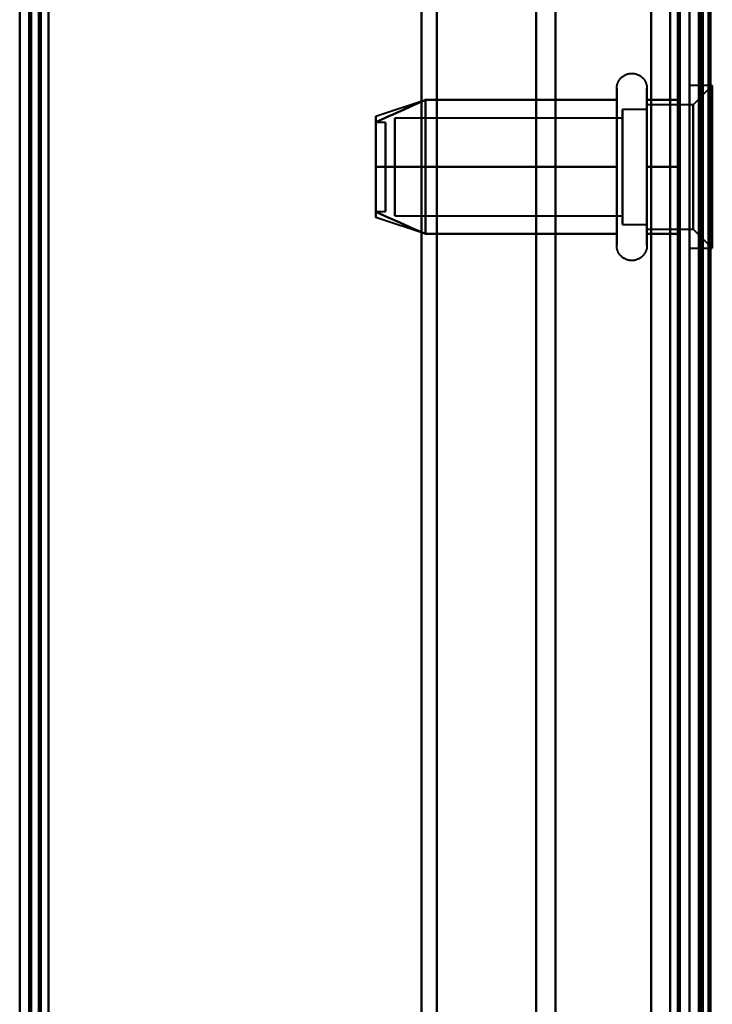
# Model space of a CAD drawing. Header units: millimetres. Extents: x -1087 to 1688, y -120 to 1171.
# Tile 23 of 90: x -690 to -654, y 415 to 466. Entities that reach past the tile are written whole.
import ezdxf

# ---------------------------------------------------------------- set-up
doc = ezdxf.new("R2010")
doc.units = ezdxf.units.MM
doc.layers.add('A-GENM', color=13, linetype='Continuous', lineweight=40)
doc.layers.add('G-IMPT', color=8, linetype='Continuous', lineweight=40)

# ---------------------------------------------------------------- blocks, each defined once
blk = doc.blocks.new('Maintenance r21 - Maintenance r21-769076-Arrière')
at = {"layer": 'A-GENM'}
for p, q in [((-690, 0), (-690, 1098)), ((-690, 1098), (-690, 0))]:
    blk.add_line(p, q, dxfattribs=at)
blk = doc.blocks.new('Souche connecteur circulaire R23 - Souche connecteur circulaire R23-769066-Arrière')
at = {"layer": 'A-GENM'}
blk.add_line((-690, 363), (-690, 540.5), dxfattribs=at)
blk = doc.blocks.new('NEXA 1500 CALQUES_dwg-769064-Arrière')
at = {"layer": 'G-IMPT'}
for p, q in [((-689.5, 1097.272), (-689.5, 129.472)), ((-690, 1062.772), (-690, 128.972)), ((-655, 1062.772), (-655, 128.972)), ((-655, 129.472), (-655, 1062.272)), ((-655, 363.372), (-655, 556.872)), ((-655, 363.372), (-655, 556.872)), ((-655, 556.872), (-655, 169.872)), ((-655, 556.872), (-655, 169.872)), ((-654.3, 363.372), (-654.3, 556.872)), ((-654.3, 556.872), (-654.3, 363.372)), ((-690, 541.872), (-690, 363.372)), ((-690, 363.372), (-690, 541.872)), ((-689.5, 363.372), (-689.5, 541.872)), ((-689.5, 541.872), (-689.5, 363.372)), ((-669, 363.372), (-669, 541.872)), ((-669, 541.872), (-669, 363.372)), ((-655.5, 541.872), (-655.5, 363.372)), ((-655.5, 363.372), (-655.5, 541.872)), ((-655, 541.872), (-655, 363.372)), ((-655, 541.872), (-655, 184.872)), ((-655, 363.372), (-655, 541.872)), ((-668.198, 363.372), (-668.198, 541.281)), ((-668.198, 541.281), (-668.198, 363.372)), ((-663, 363.372), (-663, 540.872)), ((-663, 540.872), (-663, 363.372)), ((-656, 540.872), (-656, 363.372)), ((-656, 363.372), (-656, 540.872)), ((-656, 185.872), (-656, 540.872)), ((-661.99, 363.372), (-661.99, 540.246)), ((-661.99, 363.372), (-661.99, 540.246)), ((-661.99, 540.246), (-661.99, 363.372)), ((-661.99, 540.246), (-661.99, 363.372)), ((-654.3, 363.372), (-654.3, 540.246)), ((-654.3, 540.246), (-654.3, 186.498)), ((-654.3, 540.246), (-654.3, 186.498)), ((-658.796, 454.822), (-658.796, 462.472)), ((-658.796, 454.822), (-658.796, 462.472)), ((-657.215, 462.472), (-657.215, 454.822)), ((-657.215, 462.472), (-657.215, 454.822)), ((-653.8, 462.622), (-655, 462.622)), ((-653.8, 462.622), (-655, 462.622)), ((-655, 454.692), (-655, 462.622)), ((-655, 454.692), (-655, 462.622)), ((-655, 462.622), (-655, 454.692)), ((-655, 462.622), (-655, 454.692)), ((-653.8, 462.622), (-654.8, 461.622)), ((-653.8, 462.622), (-654.8, 461.622)), ((-653.8, 454.692), (-653.8, 462.622)), ((-653.8, 454.692), (-653.8, 462.622)), ((-653.8, 462.622), (-653.8, 454.692)), ((-653.8, 462.622), (-653.8, 454.692)), ((-655, 454.122), (-655, 462.053)), ((-655, 454.122), (-655, 462.053)), ((-655, 462.053), (-655, 454.122)), ((-655, 462.053), (-655, 454.122)), ((-653.8, 454.122), (-653.8, 462.053)), ((-653.8, 454.122), (-653.8, 462.053)), ((-653.8, 462.053), (-653.8, 454.122)), ((-653.8, 462.053), (-653.8, 454.122)), ((-668.811, 461.867), (-671.389, 461.008)), ((-658.796, 456.322), (-658.796, 461.923)), ((-658.796, 456.322), (-658.796, 461.923)), ((-657.215, 461.923), (-657.215, 456.322)), ((-657.215, 461.923), (-657.215, 456.322)), ((-654.8, 461.622), (-657.215, 461.622)), ((-654.8, 461.622), (-657.215, 461.622)), ((-657.215, 456.747), (-657.215, 461.622)), ((-657.215, 456.747), (-657.215, 461.622)), ((-657.215, 461.622), (-657.215, 455.558)), ((-657.215, 461.622), (-657.215, 455.558)), ((-654.8, 455.558), (-654.8, 461.622)), ((-654.8, 455.558), (-654.8, 461.622)), ((-654.8, 461.622), (-654.8, 455.558)), ((-654.8, 461.622), (-654.8, 455.558)), ((-658.5, 460.921), (-670.389, 460.921)), ((-658.5, 460.921), (-670.389, 460.921)), ((-670.389, 456.165), (-670.389, 460.921)), ((-670.389, 456.165), (-670.389, 460.921)), ((-670.389, 460.921), (-670.389, 456.165)), ((-670.389, 460.921), (-670.389, 456.165)), ((-657.215, 461.372), (-658.5, 461.372)), ((-657.215, 461.372), (-658.5, 461.372)), ((-658.5, 455.774), (-658.5, 461.372)), ((-658.5, 455.774), (-658.5, 461.372)), ((-658.5, 461.372), (-658.5, 456.872)), ((-658.5, 461.372), (-658.5, 456.872)), ((-658.5, 455.372), (-658.5, 460.97)), ((-658.5, 455.372), (-658.5, 460.97)), ((-658.5, 456.165), (-658.5, 460.921)), ((-658.5, 456.165), (-658.5, 460.921)), ((-658.5, 460.921), (-658.5, 456.165)), ((-658.5, 460.921), (-658.5, 456.165)), ((-657.215, 456.872), (-657.215, 461.372)), ((-657.215, 456.872), (-657.215, 461.372)), ((-657.215, 461.372), (-657.215, 456.872)), ((-657.215, 461.372), (-657.215, 456.872)), ((-657.215, 461.187), (-657.215, 456.747)), ((-657.215, 461.187), (-657.215, 456.747)), ((-654.8, 455.122), (-654.8, 461.187)), ((-654.8, 455.122), (-654.8, 461.187)), ((-654.8, 461.187), (-654.8, 455.122)), ((-654.8, 461.187), (-654.8, 455.122)), ((-670.889, 460.702), (-671.389, 460.702)), ((-670.889, 460.702), (-671.389, 460.702)), ((-671.389, 460.702), (-671.389, 456.054)), ((-671.389, 460.702), (-671.389, 456.054)), ((-671.389, 456.054), (-671.389, 460.702)), ((-671.389, 456.054), (-671.389, 460.702)), ((-671.389, 460.691), (-671.389, 456.042)), ((-671.389, 460.691), (-671.389, 456.042)), ((-671.389, 456.042), (-671.389, 460.691)), ((-671.389, 456.042), (-671.389, 460.691)), ((-670.889, 460.702), (-670.889, 456.054)), ((-670.889, 460.702), (-670.889, 456.054)), ((-670.889, 456.054), (-670.889, 460.702)), ((-670.889, 456.054), (-670.889, 460.702)), ((-670.889, 460.691), (-670.889, 456.042)), ((-670.889, 460.691), (-670.889, 456.042)), ((-670.889, 456.042), (-670.889, 460.691)), ((-670.889, 456.042), (-670.889, 460.691)), ((-670.389, 455.824), (-670.389, 460.579)), ((-670.389, 455.824), (-670.389, 460.579)), ((-670.389, 460.579), (-670.389, 455.824)), ((-670.389, 460.579), (-670.389, 455.824)), ((-658.5, 455.824), (-658.5, 460.579)), ((-658.5, 455.824), (-658.5, 460.579)), ((-658.5, 460.579), (-658.5, 455.824)), ((-658.5, 460.579), (-658.5, 455.824)), ((-657.215, 455.122), (-657.215, 459.997)), ((-657.215, 455.122), (-657.215, 459.997)), ((-658.5, 459.872), (-658.5, 455.774)), ((-658.5, 459.872), (-658.5, 455.774)), ((-657.215, 455.372), (-657.215, 459.872)), ((-657.215, 455.372), (-657.215, 459.872)), ((-657.215, 459.872), (-657.215, 455.372)), ((-657.215, 459.872), (-657.215, 455.372)), ((-658.5, 456.872), (-658.5, 455.372)), ((-658.5, 456.872), (-658.5, 455.372)), ((-658.796, 454.272), (-658.796, 456.322)), ((-658.796, 454.272), (-658.796, 456.322)), ((-657.215, 456.747), (-657.215, 455.122)), ((-657.215, 456.747), (-657.215, 455.122)), ((-657.215, 456.322), (-657.215, 454.272)), ((-657.215, 456.322), (-657.215, 454.272)), ((-671.389, 456.042), (-670.889, 456.042)), ((-671.389, 456.042), (-670.889, 456.042)), ((-670.389, 455.824), (-658.5, 455.824)), ((-670.389, 455.824), (-658.5, 455.824)), ((-668.811, 454.877), (-671.389, 455.737)), ((-658.5, 455.372), (-657.215, 455.372)), ((-658.5, 455.372), (-657.215, 455.372)), ((-657.215, 455.122), (-654.8, 455.122)), ((-657.215, 455.122), (-654.8, 455.122)), ((-654.8, 455.122), (-653.8, 454.122)), ((-654.8, 455.122), (-653.8, 454.122)), ((-655, 454.122), (-653.8, 454.122)), ((-655, 454.122), (-653.8, 454.122))]:
    blk.add_line(p, q, dxfattribs=at)
at = {"layer": 'G-IMPT', "flags": 128}
for points in [[(-690, 128.972), (-690, 371.172), (-690, 613.372), (-690, 855.572), (-690, 1097.772)], [(-690, 1097.772), (-690, 855.572), (-690, 613.372), (-690, 371.172), (-690, 128.972)], [(-689.5, 128.972), (-689.5, 371.172), (-689.5, 613.372), (-689.5, 855.572), (-689.5, 1097.772)], [(-689.4, 1097.772), (-689.4, 855.572), (-689.4, 613.372), (-689.4, 371.172), (-689.4, 128.972)], [(-689.4, 128.972), (-689.4, 371.172), (-689.4, 613.372), (-689.4, 855.572), (-689.4, 1097.772)], [(-689.4, 1097.772), (-689.4, 855.572), (-689.4, 613.372), (-689.4, 371.172), (-689.4, 128.972)], [(-689.5, 1097.272), (-689.5, 855.322), (-689.5, 613.372), (-689.5, 371.422), (-689.5, 129.472)], [(-689.5, 129.472), (-689.5, 371.422), (-689.5, 613.372), (-689.5, 855.322), (-689.5, 1097.272)], [(-689.5, 1097.272), (-689.5, 855.322), (-689.5, 613.372), (-689.5, 371.422), (-689.5, 129.472)], [(-689.5, 129.472), (-689.5, 371.422), (-689.5, 613.372), (-689.5, 855.322), (-689.5, 1097.272)], [(-689.5, 1097.272), (-689.5, 855.322), (-689.5, 613.372), (-689.5, 371.422), (-689.5, 129.472)], [(-689.5, 129.472), (-689.5, 371.422), (-689.5, 613.372), (-689.5, 855.322), (-689.5, 1097.272)], [(-689, 1097.272), (-689, 855.322), (-689, 613.372), (-689, 371.422), (-689, 129.472)], [(-689, 129.472), (-689, 371.422), (-689, 613.372), (-689, 855.322), (-689, 1097.272)], [(-689, 1097.272), (-689, 855.322), (-689, 613.372), (-689, 371.422), (-689, 129.472)], [(-688.9, 129.472), (-688.9, 371.422), (-688.9, 613.372), (-688.9, 855.322), (-688.9, 1097.272)], [(-688.9, 1097.272), (-688.9, 855.322), (-688.9, 613.372), (-688.9, 371.422), (-688.9, 129.472)], [(-688.9, 129.472), (-688.9, 371.422), (-688.9, 613.372), (-688.9, 855.322), (-688.9, 1097.272)], [(-690, 1062.772), (-690, 829.322), (-690, 595.872), (-690, 362.422), (-690, 128.972)], [(-690, 128.972), (-690, 362.422), (-690, 595.872), (-690, 829.322), (-690, 1062.772)], [(-689.5, 1062.772), (-689.5, 829.322), (-689.5, 595.872), (-689.5, 362.422), (-689.5, 128.972)], [(-689.4, 1062.772), (-689.4, 829.322), (-689.4, 595.872), (-689.4, 362.422), (-689.4, 128.972)], [(-689.4, 128.972), (-689.4, 362.422), (-689.4, 595.872), (-689.4, 829.322), (-689.4, 1062.772)], [(-689.4, 128.972), (-689.4, 362.422), (-689.4, 595.872), (-689.4, 829.322), (-689.4, 1062.772)], [(-657, 128.972), (-657, 362.422), (-657, 595.872), (-657, 829.322), (-657, 1062.772)], [(-657, 1062.772), (-657, 829.322), (-657, 595.872), (-657, 362.422), (-657, 128.972)], [(-657, 128.972), (-657, 362.422), (-657, 595.872), (-657, 829.322), (-657, 1062.772)], [(-657, 1062.772), (-657, 829.322), (-657, 595.872), (-657, 362.422), (-657, 128.972)], [(-655, 128.972), (-655, 362.422), (-655, 595.872), (-655, 829.322), (-655, 1062.772)], [(-655, 1062.772), (-655, 829.322), (-655, 595.872), (-655, 362.422), (-655, 128.972)], [(-654.5, 1062.772), (-654.5, 829.322), (-654.5, 595.872), (-654.5, 362.422), (-654.5, 128.972)], [(-654.4, 128.972), (-654.4, 362.422), (-654.4, 595.872), (-654.4, 829.322), (-654.4, 1062.772)], [(-654.4, 128.972), (-654.4, 362.422), (-654.4, 595.872), (-654.4, 829.322), (-654.4, 1062.772)], [(-654.4, 1062.772), (-654.4, 829.322), (-654.4, 595.872), (-654.4, 362.422), (-654.4, 128.972)], [(-688.5, 129.472), (-688.5, 362.672), (-688.5, 595.872), (-688.5, 829.072), (-688.5, 1062.272)], [(-688.5, 1062.272), (-688.5, 829.072), (-688.5, 595.872), (-688.5, 362.672), (-688.5, 129.472)], [(-688.5, 129.472), (-688.5, 362.672), (-688.5, 595.872), (-688.5, 829.072), (-688.5, 1062.272)], [(-688.5, 1062.272), (-688.5, 829.072), (-688.5, 595.872), (-688.5, 362.672), (-688.5, 129.472)], [(-657, 1062.272), (-657, 829.072), (-657, 595.872), (-657, 362.672), (-657, 129.472)], [(-657, 129.472), (-657, 362.672), (-657, 595.872), (-657, 829.072), (-657, 1062.272)], [(-657, 129.472), (-657, 362.672), (-657, 595.872), (-657, 829.072), (-657, 1062.272)], [(-657, 1062.272), (-657, 829.072), (-657, 595.872), (-657, 362.672), (-657, 129.472)], [(-655.6, 1062.272), (-655.6, 829.072), (-655.6, 595.872), (-655.6, 362.672), (-655.6, 129.472)], [(-655.6, 129.472), (-655.6, 362.672), (-655.6, 595.872), (-655.6, 829.072), (-655.6, 1062.272)], [(-655.6, 129.472), (-655.6, 362.672), (-655.6, 595.872), (-655.6, 829.072), (-655.6, 1062.272)], [(-655.6, 1062.272), (-655.6, 829.072), (-655.6, 595.872), (-655.6, 362.672), (-655.6, 129.472)], [(-655.6, 1062.272), (-655.6, 829.072), (-655.6, 595.872), (-655.6, 362.672), (-655.6, 129.472)], [(-655.6, 129.472), (-655.6, 362.672), (-655.6, 595.872), (-655.6, 829.072), (-655.6, 1062.272)], [(-655.5, 129.472), (-655.5, 362.672), (-655.5, 595.872), (-655.5, 829.072), (-655.5, 1062.272)], [(-655.5, 1062.272), (-655.5, 829.072), (-655.5, 595.872), (-655.5, 362.672), (-655.5, 129.472)], [(-655, 129.472), (-655, 362.672), (-655, 595.872), (-655, 829.072), (-655, 1062.272)], [(-655, 1062.272), (-655, 829.072), (-655, 595.872), (-655, 362.672), (-655, 129.472)], [(-655, 1062.272), (-655, 837.047), (-655, 611.822), (-655, 386.597), (-655, 161.372)], [(-655, 129.472), (-655, 362.672), (-655, 595.872), (-655, 829.072), (-655, 1062.272)], [(-655, 161.372), (-655, 386.597), (-655, 611.822), (-655, 837.047), (-655, 1062.272)], [(-655, 1062.272), (-655, 829.072), (-655, 595.872), (-655, 362.672), (-655, 129.472)], [(-654.5, 1062.272), (-654.5, 829.072), (-654.5, 595.872), (-654.5, 362.672), (-654.5, 129.472)], [(-654.5, 129.472), (-654.5, 362.672), (-654.5, 595.872), (-654.5, 829.072), (-654.5, 1062.272)], [(-654.5, 1062.272), (-654.5, 829.072), (-654.5, 595.872), (-654.5, 362.672), (-654.5, 129.472)], [(-654.5, 129.472), (-654.5, 362.672), (-654.5, 595.872), (-654.5, 829.072), (-654.5, 1062.272)], [(-654.5, 1062.272), (-654.5, 829.072), (-654.5, 595.872), (-654.5, 362.672), (-654.5, 129.472)], [(-654.5, 129.472), (-654.5, 362.672), (-654.5, 595.872), (-654.5, 829.072), (-654.5, 1062.272)], [(-654, 1062.372), (-654, 829.122), (-654, 595.872), (-654, 362.622), (-654, 129.372)], [(-654, 129.372), (-654, 362.622), (-654, 595.872), (-654, 829.122), (-654, 1062.372)], [(-654, 129.472), (-654, 362.672), (-654, 595.872), (-654, 829.072), (-654, 1062.272)], [(-654, 1062.272), (-654, 829.072), (-654, 595.872), (-654, 362.672), (-654, 129.472)], [(-653.9, 161.372), (-653.9, 386.597), (-653.9, 611.822), (-653.9, 837.047), (-653.9, 1062.272)], [(-653.9, 1062.272), (-653.9, 837.047), (-653.9, 611.822), (-653.9, 386.597), (-653.9, 161.372)], [(-690, 903.072), (-690, 758.222), (-690, 613.372), (-690, 468.522), (-690, 323.672)], [(-690, 323.672), (-690, 468.522), (-690, 613.372), (-690, 758.222), (-690, 903.072)], [(-690, 323.672), (-690, 468.522), (-690, 613.372), (-690, 758.222), (-690, 903.072)], [(-690, 903.072), (-690, 758.222), (-690, 613.372), (-690, 468.522), (-690, 323.672)], [(-689.5, 323.672), (-689.5, 468.522), (-689.5, 613.372), (-689.5, 758.222), (-689.5, 903.072)], [(-689.4, 903.072), (-689.4, 758.222), (-689.4, 613.372), (-689.4, 468.522), (-689.4, 323.672)], [(-689.4, 903.072), (-689.4, 758.222), (-689.4, 613.372), (-689.4, 468.522), (-689.4, 323.672)], [(-689.4, 323.672), (-689.4, 468.522), (-689.4, 613.372), (-689.4, 758.222), (-689.4, 903.072)], [(-688.5, 323.672), (-688.5, 468.522), (-688.5, 613.372), (-688.5, 758.222), (-688.5, 903.072)], [(-688.5, 903.072), (-688.5, 758.222), (-688.5, 613.372), (-688.5, 468.522), (-688.5, 323.672)], [(-688.5, 323.672), (-688.5, 468.522), (-688.5, 613.372), (-688.5, 758.222), (-688.5, 903.072)], [(-688.5, 903.072), (-688.5, 758.222), (-688.5, 613.372), (-688.5, 468.522), (-688.5, 323.672)], [(-658.796, 462.472), (-658.795, 462.504), (-658.793, 462.535), (-658.79, 462.567), (-658.786, 462.598), (-658.78, 462.629), (-658.773, 462.66), (-658.765, 462.691), (-658.756, 462.721), (-658.745, 462.751), (-658.733, 462.78), (-658.72, 462.809), (-658.706, 462.837), (-658.691, 462.865), (-658.675, 462.892), (-658.658, 462.919), (-658.639, 462.944), (-658.62, 462.969), (-658.6, 462.993), (-658.578, 463.017), (-658.556, 463.039), (-658.533, 463.061), (-658.509, 463.082), (-658.484, 463.101), (-658.459, 463.12), (-658.432, 463.137), (-658.405, 463.154), (-658.378, 463.169), (-658.35, 463.184), (-658.321, 463.197), (-658.292, 463.209), (-658.262, 463.22), (-658.232, 463.23), (-658.201, 463.238), (-658.171, 463.245), (-658.14, 463.251), (-658.108, 463.256), (-658.077, 463.259), (-658.045, 463.262), (-658.014, 463.263), (-657.982, 463.262), (-657.951, 463.261), (-657.919, 463.258), (-657.888, 463.254), (-657.857, 463.249), (-657.826, 463.242), (-657.795, 463.234), (-657.765, 463.225), (-657.735, 463.215), (-657.705, 463.204), (-657.676, 463.191), (-657.648, 463.177), (-657.62, 463.162), (-657.593, 463.146), (-657.566, 463.129), (-657.54, 463.111), (-657.515, 463.092), (-657.491, 463.072), (-657.467, 463.051), (-657.444, 463.029), (-657.422, 463.006), (-657.402, 462.982), (-657.382, 462.958), (-657.363, 462.933), (-657.345, 462.907), (-657.328, 462.88), (-657.312, 462.852), (-657.298, 462.824), (-657.284, 462.796), (-657.272, 462.767), (-657.261, 462.737), (-657.251, 462.707), (-657.242, 462.677), (-657.234, 462.646), (-657.228, 462.615), (-657.223, 462.584), (-657.219, 462.552), (-657.216, 462.521), (-657.215, 462.489), (-657.215, 462.472)], [(-658.796, 462.472), (-658.795, 462.504), (-658.793, 462.535), (-658.79, 462.567), (-658.786, 462.598), (-658.78, 462.629), (-658.773, 462.66), (-658.765, 462.691), (-658.756, 462.721), (-658.745, 462.751), (-658.733, 462.78), (-658.72, 462.809), (-658.706, 462.837), (-658.691, 462.865), (-658.675, 462.892), (-658.658, 462.919), (-658.639, 462.944), (-658.62, 462.969), (-658.6, 462.993), (-658.578, 463.017), (-658.556, 463.039), (-658.533, 463.061), (-658.509, 463.082), (-658.484, 463.101), (-658.459, 463.12), (-658.432, 463.137), (-658.405, 463.154), (-658.378, 463.169), (-658.35, 463.184), (-658.321, 463.197), (-658.292, 463.209), (-658.262, 463.22), (-658.232, 463.23), (-658.201, 463.238), (-658.171, 463.245), (-658.14, 463.251), (-658.108, 463.256), (-658.077, 463.259), (-658.045, 463.262), (-658.014, 463.263), (-657.982, 463.262), (-657.951, 463.261), (-657.919, 463.258), (-657.888, 463.254), (-657.857, 463.249), (-657.826, 463.242), (-657.795, 463.234), (-657.765, 463.225), (-657.735, 463.215), (-657.705, 463.204), (-657.676, 463.191), (-657.648, 463.177), (-657.62, 463.162), (-657.593, 463.146), (-657.566, 463.129), (-657.54, 463.111), (-657.515, 463.092), (-657.491, 463.072), (-657.467, 463.051), (-657.444, 463.029), (-657.422, 463.006), (-657.402, 462.982), (-657.382, 462.958), (-657.363, 462.933), (-657.345, 462.907), (-657.328, 462.88), (-657.312, 462.852), (-657.298, 462.824), (-657.284, 462.796), (-657.272, 462.767), (-657.261, 462.737), (-657.251, 462.707), (-657.242, 462.677), (-657.234, 462.646), (-657.228, 462.615), (-657.223, 462.584), (-657.219, 462.552), (-657.216, 462.521), (-657.215, 462.489), (-657.215, 462.472)], [(-658.796, 462.472), (-658.796, 462.469), (-658.796, 462.459), (-658.796, 462.443), (-658.796, 462.42), (-658.796, 462.391), (-658.796, 462.355), (-658.796, 462.313), (-658.796, 462.264), (-658.796, 462.209), (-658.796, 462.149), (-658.796, 462.082), (-658.796, 462.009), (-658.796, 461.93), (-658.796, 461.923)], [(-658.796, 454.822), (-658.796, 454.906), (-658.796, 454.997), (-658.796, 455.093), (-658.796, 455.194), (-658.796, 455.3), (-658.796, 455.411), (-658.796, 455.526), (-658.796, 455.647), (-658.796, 455.771), (-658.796, 455.9), (-658.796, 456.033), (-658.796, 456.169), (-658.796, 456.31), (-658.796, 456.453), (-658.796, 456.599), (-658.796, 456.749), (-658.796, 456.9), (-658.796, 457.055), (-658.796, 457.211), (-658.796, 457.369), (-658.796, 457.529), (-658.796, 457.69), (-658.796, 457.852), (-658.796, 458.015), (-658.796, 458.179), (-658.796, 458.343), (-658.796, 458.507), (-658.796, 458.671), (-658.796, 458.834), (-658.796, 458.996), (-658.796, 459.158), (-658.796, 459.318), (-658.796, 459.477), (-658.796, 459.634), (-658.796, 459.789), (-658.796, 459.942), (-658.796, 460.092), (-658.796, 460.239), (-658.796, 460.384), (-658.796, 460.525), (-658.796, 460.663), (-658.796, 460.797), (-658.796, 460.927), (-658.796, 461.054), (-658.796, 461.175), (-658.796, 461.293), (-658.796, 461.406), (-658.796, 461.513), (-658.796, 461.616), (-658.796, 461.714), (-658.796, 461.806), (-658.796, 461.893), (-658.796, 461.974), (-658.796, 462.05), (-658.796, 462.119), (-658.796, 462.183), (-658.796, 462.24), (-658.796, 462.292), (-658.796, 462.337), (-658.796, 462.375), (-658.796, 462.408), (-658.796, 462.433), (-658.796, 462.453), (-658.796, 462.465), (-658.796, 462.472), (-658.796, 462.472)], [(-658.796, 462.472), (-658.796, 462.469), (-658.796, 462.459), (-658.796, 462.443), (-658.796, 462.42), (-658.796, 462.391), (-658.796, 462.355), (-658.796, 462.313), (-658.796, 462.264), (-658.796, 462.209), (-658.796, 462.149), (-658.796, 462.082), (-658.796, 462.009), (-658.796, 461.93), (-658.796, 461.923)], [(-658.796, 454.822), (-658.796, 454.906), (-658.796, 454.997), (-658.796, 455.093), (-658.796, 455.194), (-658.796, 455.3), (-658.796, 455.411), (-658.796, 455.526), (-658.796, 455.647), (-658.796, 455.771), (-658.796, 455.9), (-658.796, 456.033), (-658.796, 456.169), (-658.796, 456.31), (-658.796, 456.453), (-658.796, 456.599), (-658.796, 456.749), (-658.796, 456.9), (-658.796, 457.055), (-658.796, 457.211), (-658.796, 457.369), (-658.796, 457.529), (-658.796, 457.69), (-658.796, 457.852), (-658.796, 458.015), (-658.796, 458.179), (-658.796, 458.343), (-658.796, 458.507), (-658.796, 458.671), (-658.796, 458.834), (-658.796, 458.996), (-658.796, 459.158), (-658.796, 459.318), (-658.796, 459.477), (-658.796, 459.634), (-658.796, 459.789), (-658.796, 459.942), (-658.796, 460.092), (-658.796, 460.239), (-658.796, 460.384), (-658.796, 460.525), (-658.796, 460.663), (-658.796, 460.797), (-658.796, 460.927), (-658.796, 461.054), (-658.796, 461.175), (-658.796, 461.293), (-658.796, 461.406), (-658.796, 461.513), (-658.796, 461.616), (-658.796, 461.714), (-658.796, 461.806), (-658.796, 461.893), (-658.796, 461.974), (-658.796, 462.05), (-658.796, 462.119), (-658.796, 462.183), (-658.796, 462.24), (-658.796, 462.292), (-658.796, 462.337), (-658.796, 462.375), (-658.796, 462.408), (-658.796, 462.433), (-658.796, 462.453), (-658.796, 462.465), (-658.796, 462.472), (-658.796, 462.472)], [(-657.215, 462.472), (-657.215, 462.469), (-657.215, 462.459), (-657.215, 462.443), (-657.215, 462.42), (-657.215, 462.391), (-657.215, 462.355), (-657.215, 462.313), (-657.215, 462.264), (-657.215, 462.209), (-657.215, 462.149), (-657.215, 462.082), (-657.215, 462.009), (-657.215, 461.93), (-657.215, 461.846), (-657.215, 461.756), (-657.215, 461.661), (-657.215, 461.56), (-657.215, 461.455), (-657.215, 461.344), (-657.215, 461.229), (-657.215, 461.109), (-657.215, 460.985), (-657.215, 460.856), (-657.215, 460.724), (-657.215, 460.588), (-657.215, 460.448), (-657.215, 460.305), (-657.215, 460.159), (-657.215, 460.01), (-657.215, 459.858), (-657.215, 459.704), (-657.215, 459.548), (-657.215, 459.39), (-657.215, 459.23), (-657.215, 459.069), (-657.215, 458.907), (-657.215, 458.744), (-657.215, 458.58), (-657.215, 458.417), (-657.215, 458.253), (-657.215, 458.089), (-657.215, 457.925), (-657.215, 457.763), (-657.215, 457.601), (-657.215, 457.441), (-657.215, 457.282), (-657.215, 457.125), (-657.215, 456.969), (-657.215, 456.817), (-657.215, 456.666), (-657.215, 456.518), (-657.215, 456.374), (-657.215, 456.232), (-657.215, 456.094), (-657.215, 455.959), (-657.215, 455.829), (-657.215, 455.702), (-657.215, 455.58), (-657.215, 455.462), (-657.215, 455.349), (-657.215, 455.241), (-657.215, 455.137), (-657.215, 455.039), (-657.215, 454.946), (-657.215, 454.859), (-657.215, 454.822)], [(-657.215, 461.923), (-657.215, 462.002), (-657.215, 462.075), (-657.215, 462.143), (-657.215, 462.204), (-657.215, 462.26), (-657.215, 462.309), (-657.215, 462.351), (-657.215, 462.388), (-657.215, 462.418), (-657.215, 462.441), (-657.215, 462.458), (-657.215, 462.468), (-657.215, 462.472)], [(-657.215, 462.472), (-657.215, 462.469), (-657.215, 462.459), (-657.215, 462.443), (-657.215, 462.42), (-657.215, 462.391), (-657.215, 462.355), (-657.215, 462.313), (-657.215, 462.264), (-657.215, 462.209), (-657.215, 462.149), (-657.215, 462.082), (-657.215, 462.009), (-657.215, 461.93), (-657.215, 461.846), (-657.215, 461.756), (-657.215, 461.661), (-657.215, 461.56), (-657.215, 461.455), (-657.215, 461.344), (-657.215, 461.229), (-657.215, 461.109), (-657.215, 460.985), (-657.215, 460.856), (-657.215, 460.724), (-657.215, 460.588), (-657.215, 460.448), (-657.215, 460.305), (-657.215, 460.159), (-657.215, 460.01), (-657.215, 459.858), (-657.215, 459.704), (-657.215, 459.548), (-657.215, 459.39), (-657.215, 459.23), (-657.215, 459.069), (-657.215, 458.907), (-657.215, 458.744), (-657.215, 458.58), (-657.215, 458.417), (-657.215, 458.253), (-657.215, 458.089), (-657.215, 457.925), (-657.215, 457.763), (-657.215, 457.601), (-657.215, 457.441), (-657.215, 457.282), (-657.215, 457.125), (-657.215, 456.969), (-657.215, 456.817), (-657.215, 456.666), (-657.215, 456.518), (-657.215, 456.374), (-657.215, 456.232), (-657.215, 456.094), (-657.215, 455.959), (-657.215, 455.829), (-657.215, 455.702), (-657.215, 455.58), (-657.215, 455.462), (-657.215, 455.349), (-657.215, 455.241), (-657.215, 455.137), (-657.215, 455.039), (-657.215, 454.946), (-657.215, 454.859), (-657.215, 454.822)], [(-657.215, 461.923), (-657.215, 462.002), (-657.215, 462.075), (-657.215, 462.143), (-657.215, 462.204), (-657.215, 462.26), (-657.215, 462.309), (-657.215, 462.351), (-657.215, 462.388), (-657.215, 462.418), (-657.215, 462.441), (-657.215, 462.458), (-657.215, 462.468), (-657.215, 462.472)], [(-668.796, 461.872), (-669.444, 461.584), (-670.092, 461.295), (-670.741, 461.007), (-671.389, 460.718)], [(-671.389, 460.718), (-670.741, 461.007), (-670.092, 461.295), (-669.444, 461.584), (-668.796, 461.872)], [(-668.796, 461.872), (-669.444, 461.584), (-670.092, 461.295), (-670.741, 461.007), (-671.389, 460.718)], [(-671.389, 460.718), (-670.741, 461.007), (-670.092, 461.295), (-669.444, 461.584), (-668.796, 461.872)], [(-668.796, 461.872), (-669.444, 461.584), (-670.092, 461.295), (-670.741, 461.007), (-671.389, 460.718)], [(-671.389, 460.718), (-670.741, 461.007), (-670.092, 461.295), (-669.444, 461.584), (-668.796, 461.872)], [(-668.796, 461.872), (-669.444, 461.584), (-670.092, 461.295), (-670.741, 461.007), (-671.389, 460.718)], [(-671.389, 460.718), (-670.741, 461.007), (-670.092, 461.295), (-669.444, 461.584), (-668.796, 461.872)], [(-668.796, 458.372), (-668.796, 459.247), (-668.796, 460.122), (-668.796, 460.997), (-668.796, 461.872)], [(-668.796, 461.872), (-668.796, 460.997), (-668.796, 460.122), (-668.796, 459.247), (-668.796, 458.372)], [(-668.796, 458.372), (-668.796, 459.247), (-668.796, 460.122), (-668.796, 460.997), (-668.796, 461.872)], [(-668.796, 461.872), (-668.796, 460.997), (-668.796, 460.122), (-668.796, 459.247), (-668.796, 458.372)], [(-668.796, 461.872), (-668.796, 460.997), (-668.796, 460.122), (-668.796, 459.247), (-668.796, 458.372)], [(-658.796, 461.872), (-661.296, 461.872), (-663.796, 461.872), (-666.296, 461.872), (-668.796, 461.872)], [(-668.796, 461.872), (-666.296, 461.872), (-663.796, 461.872), (-661.296, 461.872), (-658.796, 461.872)], [(-658.796, 461.872), (-661.296, 461.872), (-663.796, 461.872), (-666.296, 461.872), (-668.796, 461.872)], [(-668.796, 458.372), (-668.796, 459.247), (-668.796, 460.122), (-668.796, 460.997), (-668.796, 461.872)], [(-668.796, 461.872), (-666.296, 461.872), (-663.796, 461.872), (-661.296, 461.872), (-658.796, 461.872)], [(-668.796, 461.872), (-668.796, 460.997), (-668.796, 460.122), (-668.796, 459.247), (-668.796, 458.372)], [(-658.796, 461.872), (-661.296, 461.872), (-663.796, 461.872), (-666.296, 461.872), (-668.796, 461.872)], [(-668.796, 461.872), (-666.296, 461.872), (-663.796, 461.872), (-661.296, 461.872), (-658.796, 461.872)], [(-658.796, 461.872), (-661.296, 461.872), (-663.796, 461.872), (-666.296, 461.872), (-668.796, 461.872)], [(-668.796, 458.372), (-668.796, 459.247), (-668.796, 460.122), (-668.796, 460.997), (-668.796, 461.872)], [(-668.796, 461.872), (-666.296, 461.872), (-663.796, 461.872), (-661.296, 461.872), (-658.796, 461.872)], [(-658.796, 461.923), (-658.796, 461.838), (-658.796, 461.748), (-658.796, 461.652), (-658.796, 461.551), (-658.796, 461.445), (-658.796, 461.334), (-658.796, 461.218), (-658.796, 461.098), (-658.796, 460.973), (-658.796, 460.844), (-658.796, 460.712), (-658.796, 460.575), (-658.796, 460.435), (-658.796, 460.292), (-658.796, 460.145), (-658.796, 459.996), (-658.796, 459.844), (-658.796, 459.69), (-658.796, 459.534), (-658.796, 459.376), (-658.796, 459.216), (-658.796, 459.055), (-658.796, 458.892), (-658.796, 458.729), (-658.796, 458.566), (-658.796, 458.402), (-658.796, 458.238), (-658.796, 458.074), (-658.796, 457.911), (-658.796, 457.748), (-658.796, 457.587), (-658.796, 457.426), (-658.796, 457.268), (-658.796, 457.111), (-658.796, 456.956), (-658.796, 456.803), (-658.796, 456.653), (-658.796, 456.505), (-658.796, 456.361), (-658.796, 456.219), (-658.796, 456.082), (-658.796, 455.948), (-658.796, 455.817), (-658.796, 455.691), (-658.796, 455.569), (-658.796, 455.452), (-658.796, 455.339), (-658.796, 455.231), (-658.796, 455.128), (-658.796, 455.031), (-658.796, 454.938), (-658.796, 454.851), (-658.796, 454.77), (-658.796, 454.695), (-658.796, 454.625), (-658.796, 454.562), (-658.796, 454.504), (-658.796, 454.453), (-658.796, 454.408), (-658.796, 454.369), (-658.796, 454.337), (-658.796, 454.311), (-658.796, 454.292), (-658.796, 454.279), (-658.796, 454.273), (-658.796, 454.272)], [(-658.796, 461.923), (-658.796, 461.838), (-658.796, 461.748), (-658.796, 461.652), (-658.796, 461.551), (-658.796, 461.445), (-658.796, 461.334), (-658.796, 461.218), (-658.796, 461.098), (-658.796, 460.973), (-658.796, 460.844), (-658.796, 460.712), (-658.796, 460.575), (-658.796, 460.435), (-658.796, 460.292), (-658.796, 460.145), (-658.796, 459.996), (-658.796, 459.844), (-658.796, 459.69), (-658.796, 459.534), (-658.796, 459.376), (-658.796, 459.216), (-658.796, 459.055), (-658.796, 458.892), (-658.796, 458.729), (-658.796, 458.566), (-658.796, 458.402), (-658.796, 458.238), (-658.796, 458.074), (-658.796, 457.911), (-658.796, 457.748), (-658.796, 457.587), (-658.796, 457.426), (-658.796, 457.268), (-658.796, 457.111), (-658.796, 456.956), (-658.796, 456.803), (-658.796, 456.653), (-658.796, 456.505), (-658.796, 456.361), (-658.796, 456.219), (-658.796, 456.082), (-658.796, 455.948), (-658.796, 455.817), (-658.796, 455.691), (-658.796, 455.569), (-658.796, 455.452), (-658.796, 455.339), (-658.796, 455.231), (-658.796, 455.128), (-658.796, 455.031), (-658.796, 454.938), (-658.796, 454.851), (-658.796, 454.77), (-658.796, 454.695), (-658.796, 454.625), (-658.796, 454.562), (-658.796, 454.504), (-658.796, 454.453), (-658.796, 454.408), (-658.796, 454.369), (-658.796, 454.337), (-658.796, 454.311), (-658.796, 454.292), (-658.796, 454.279), (-658.796, 454.273), (-658.796, 454.272)], [(-658.796, 458.372), (-658.796, 459.247), (-658.796, 460.122), (-658.796, 460.997), (-658.796, 461.872)], [(-658.796, 461.872), (-658.796, 460.997), (-658.796, 460.122), (-658.796, 459.247), (-658.796, 458.372)], [(-658.796, 458.372), (-658.796, 459.247), (-658.796, 460.122), (-658.796, 460.997), (-658.796, 461.872)], [(-658.796, 461.872), (-658.796, 460.997), (-658.796, 460.122), (-658.796, 459.247), (-658.796, 458.372)], [(-657.215, 454.272), (-657.215, 454.276), (-657.215, 454.285), (-657.215, 454.302), (-657.215, 454.325), (-657.215, 454.354), (-657.215, 454.39), (-657.215, 454.432), (-657.215, 454.48), (-657.215, 454.535), (-657.215, 454.596), (-657.215, 454.663), (-657.215, 454.736), (-657.215, 454.814), (-657.215, 454.899), (-657.215, 454.988), (-657.215, 455.084), (-657.215, 455.184), (-657.215, 455.29), (-657.215, 455.4), (-657.215, 455.516), (-657.215, 455.636), (-657.215, 455.76), (-657.215, 455.888), (-657.215, 456.021), (-657.215, 456.157), (-657.215, 456.297), (-657.215, 456.44), (-657.215, 456.586), (-657.215, 456.735), (-657.215, 456.887), (-657.215, 457.041), (-657.215, 457.197), (-657.215, 457.355), (-657.215, 457.514), (-657.215, 457.675), (-657.215, 457.838), (-657.215, 458.001), (-657.215, 458.164), (-657.215, 458.328), (-657.215, 458.492), (-657.215, 458.656), (-657.215, 458.819), (-657.215, 458.982), (-657.215, 459.143), (-657.215, 459.304), (-657.215, 459.463), (-657.215, 459.62), (-657.215, 459.775), (-657.215, 459.928), (-657.215, 460.079), (-657.215, 460.226), (-657.215, 460.371), (-657.215, 460.513), (-657.215, 460.651), (-657.215, 460.785), (-657.215, 460.916), (-657.215, 461.042), (-657.215, 461.165), (-657.215, 461.282), (-657.215, 461.396), (-657.215, 461.504), (-657.215, 461.607), (-657.215, 461.705), (-657.215, 461.798), (-657.215, 461.886), (-657.215, 461.923)], [(-657.215, 454.272), (-657.215, 454.276), (-657.215, 454.285), (-657.215, 454.302), (-657.215, 454.325), (-657.215, 454.354), (-657.215, 454.39), (-657.215, 454.432), (-657.215, 454.48), (-657.215, 454.535), (-657.215, 454.596), (-657.215, 454.663), (-657.215, 454.736), (-657.215, 454.814), (-657.215, 454.899), (-657.215, 454.988), (-657.215, 455.084), (-657.215, 455.184), (-657.215, 455.29), (-657.215, 455.4), (-657.215, 455.516), (-657.215, 455.636), (-657.215, 455.76), (-657.215, 455.888), (-657.215, 456.021), (-657.215, 456.157), (-657.215, 456.297), (-657.215, 456.44), (-657.215, 456.586), (-657.215, 456.735), (-657.215, 456.887), (-657.215, 457.041), (-657.215, 457.197), (-657.215, 457.355), (-657.215, 457.514), (-657.215, 457.675), (-657.215, 457.838), (-657.215, 458.001), (-657.215, 458.164), (-657.215, 458.328), (-657.215, 458.492), (-657.215, 458.656), (-657.215, 458.819), (-657.215, 458.982), (-657.215, 459.143), (-657.215, 459.304), (-657.215, 459.463), (-657.215, 459.62), (-657.215, 459.775), (-657.215, 459.928), (-657.215, 460.079), (-657.215, 460.226), (-657.215, 460.371), (-657.215, 460.513), (-657.215, 460.651), (-657.215, 460.785), (-657.215, 460.916), (-657.215, 461.042), (-657.215, 461.165), (-657.215, 461.282), (-657.215, 461.396), (-657.215, 461.504), (-657.215, 461.607), (-657.215, 461.705), (-657.215, 461.798), (-657.215, 461.886), (-657.215, 461.923)], [(-655.5, 461.872), (-655.929, 461.872), (-656.357, 461.872), (-656.786, 461.872), (-657.215, 461.872)], [(-657.215, 461.872), (-657.215, 460.997), (-657.215, 460.122), (-657.215, 459.247), (-657.215, 458.372)], [(-657.215, 461.872), (-656.786, 461.872), (-656.357, 461.872), (-655.929, 461.872), (-655.5, 461.872)], [(-655.5, 461.872), (-655.929, 461.872), (-656.357, 461.872), (-656.786, 461.872), (-657.215, 461.872)], [(-657.215, 461.872), (-656.786, 461.872), (-656.357, 461.872), (-655.929, 461.872), (-655.5, 461.872)], [(-657.215, 458.372), (-657.215, 459.247), (-657.215, 460.122), (-657.215, 460.997), (-657.215, 461.872)], [(-655.5, 461.872), (-655.929, 461.872), (-656.357, 461.872), (-656.786, 461.872), (-657.215, 461.872)], [(-657.215, 461.872), (-657.215, 460.997), (-657.215, 460.122), (-657.215, 459.247), (-657.215, 458.372)], [(-657.215, 461.872), (-656.786, 461.872), (-656.357, 461.872), (-655.929, 461.872), (-655.5, 461.872)], [(-655.5, 461.872), (-655.929, 461.872), (-656.357, 461.872), (-656.786, 461.872), (-657.215, 461.872)], [(-657.215, 461.872), (-656.786, 461.872), (-656.357, 461.872), (-655.929, 461.872), (-655.5, 461.872)], [(-657.215, 458.372), (-657.215, 459.247), (-657.215, 460.122), (-657.215, 460.997), (-657.215, 461.872)], [(-655.5, 458.372), (-655.5, 459.247), (-655.5, 460.122), (-655.5, 460.997), (-655.5, 461.872)], [(-655.5, 461.872), (-655.5, 460.997), (-655.5, 460.122), (-655.5, 459.247), (-655.5, 458.372)], [(-655.5, 458.372), (-655.5, 459.247), (-655.5, 460.122), (-655.5, 460.997), (-655.5, 461.872)], [(-655.5, 461.872), (-655.5, 460.997), (-655.5, 460.122), (-655.5, 459.247), (-655.5, 458.372)], [(-655.5, 458.372), (-655.5, 459.247), (-655.5, 460.122), (-655.5, 460.997), (-655.5, 461.872)], [(-655.5, 461.872), (-655.5, 460.997), (-655.5, 460.122), (-655.5, 459.247), (-655.5, 458.372)], [(-655.5, 458.372), (-655.5, 459.247), (-655.5, 460.122), (-655.5, 460.997), (-655.5, 461.872)], [(-655.5, 461.872), (-655.5, 460.997), (-655.5, 460.122), (-655.5, 459.247), (-655.5, 458.372)], [(-671.389, 458.372), (-670.741, 458.372), (-670.092, 458.372), (-669.444, 458.372), (-668.796, 458.372)], [(-668.796, 458.372), (-669.444, 458.372), (-670.092, 458.372), (-670.741, 458.372), (-671.389, 458.372)], [(-671.389, 458.372), (-670.741, 458.372), (-670.092, 458.372), (-669.444, 458.372), (-668.796, 458.372)], [(-668.796, 458.372), (-669.444, 458.372), (-670.092, 458.372), (-670.741, 458.372), (-671.389, 458.372)], [(-671.389, 458.372), (-670.741, 458.372), (-670.092, 458.372), (-669.444, 458.372), (-668.796, 458.372)], [(-668.796, 458.372), (-669.444, 458.372), (-670.092, 458.372), (-670.741, 458.372), (-671.389, 458.372)], [(-671.389, 458.372), (-670.741, 458.372), (-670.092, 458.372), (-669.444, 458.372), (-668.796, 458.372)], [(-668.796, 458.372), (-669.444, 458.372), (-670.092, 458.372), (-670.741, 458.372), (-671.389, 458.372)], [(-668.796, 458.372), (-668.796, 457.497), (-668.796, 456.622), (-668.796, 455.747), (-668.796, 454.872)], [(-668.796, 454.872), (-668.796, 455.747), (-668.796, 456.622), (-668.796, 457.497), (-668.796, 458.372)], [(-668.796, 458.372), (-668.796, 457.497), (-668.796, 456.622), (-668.796, 455.747), (-668.796, 454.872)], [(-668.796, 454.872), (-668.796, 455.747), (-668.796, 456.622), (-668.796, 457.497), (-668.796, 458.372)], [(-668.796, 454.872), (-668.796, 455.747), (-668.796, 456.622), (-668.796, 457.497), (-668.796, 458.372)], [(-668.796, 458.372), (-666.296, 458.372), (-663.796, 458.372), (-661.296, 458.372), (-658.796, 458.372)], [(-668.796, 458.372), (-668.796, 457.497), (-668.796, 456.622), (-668.796, 455.747), (-668.796, 454.872)], [(-658.796, 458.372), (-661.296, 458.372), (-663.796, 458.372), (-666.296, 458.372), (-668.796, 458.372)], [(-668.796, 458.372), (-666.296, 458.372), (-663.796, 458.372), (-661.296, 458.372), (-658.796, 458.372)], [(-658.796, 458.372), (-661.296, 458.372), (-663.796, 458.372), (-666.296, 458.372), (-668.796, 458.372)], [(-668.796, 454.872), (-668.796, 455.747), (-668.796, 456.622), (-668.796, 457.497), (-668.796, 458.372)], [(-668.796, 458.372), (-666.296, 458.372), (-663.796, 458.372), (-661.296, 458.372), (-658.796, 458.372)], [(-668.796, 458.372), (-668.796, 457.497), (-668.796, 456.622), (-668.796, 455.747), (-668.796, 454.872)], [(-658.796, 458.372), (-661.296, 458.372), (-663.796, 458.372), (-666.296, 458.372), (-668.796, 458.372)], [(-668.796, 458.372), (-666.296, 458.372), (-663.796, 458.372), (-661.296, 458.372), (-658.796, 458.372)], [(-658.796, 458.372), (-661.296, 458.372), (-663.796, 458.372), (-666.296, 458.372), (-668.796, 458.372)], [(-658.796, 458.372), (-658.796, 457.497), (-658.796, 456.622), (-658.796, 455.747), (-658.796, 454.872)], [(-658.796, 454.872), (-658.796, 455.747), (-658.796, 456.622), (-658.796, 457.497), (-658.796, 458.372)], [(-658.796, 458.372), (-658.796, 457.497), (-658.796, 456.622), (-658.796, 455.747), (-658.796, 454.872)], [(-658.796, 454.872), (-658.796, 455.747), (-658.796, 456.622), (-658.796, 457.497), (-658.796, 458.372)], [(-655.5, 458.372), (-655.929, 458.372), (-656.357, 458.372), (-656.786, 458.372), (-657.215, 458.372)], [(-657.215, 458.372), (-657.215, 457.497), (-657.215, 456.622), (-657.215, 455.747), (-657.215, 454.872)], [(-657.215, 458.372), (-656.786, 458.372), (-656.357, 458.372), (-655.929, 458.372), (-655.5, 458.372)], [(-655.5, 458.372), (-655.929, 458.372), (-656.357, 458.372), (-656.786, 458.372), (-657.215, 458.372)], [(-657.215, 458.372), (-656.786, 458.372), (-656.357, 458.372), (-655.929, 458.372), (-655.5, 458.372)], [(-657.215, 454.872), (-657.215, 455.747), (-657.215, 456.622), (-657.215, 457.497), (-657.215, 458.372)], [(-655.5, 458.372), (-655.929, 458.372), (-656.357, 458.372), (-656.786, 458.372), (-657.215, 458.372)], [(-657.215, 458.372), (-657.215, 457.497), (-657.215, 456.622), (-657.215, 455.747), (-657.215, 454.872)], [(-657.215, 458.372), (-656.786, 458.372), (-656.357, 458.372), (-655.929, 458.372), (-655.5, 458.372)], [(-655.5, 458.372), (-655.929, 458.372), (-656.357, 458.372), (-656.786, 458.372), (-657.215, 458.372)], [(-657.215, 458.372), (-656.786, 458.372), (-656.357, 458.372), (-655.929, 458.372), (-655.5, 458.372)], [(-657.215, 454.872), (-657.215, 455.747), (-657.215, 456.622), (-657.215, 457.497), (-657.215, 458.372)], [(-655.5, 454.872), (-655.5, 455.747), (-655.5, 456.622), (-655.5, 457.497), (-655.5, 458.372)], [(-655.5, 458.372), (-655.5, 457.497), (-655.5, 456.622), (-655.5, 455.747), (-655.5, 454.872)], [(-655.5, 454.872), (-655.5, 455.747), (-655.5, 456.622), (-655.5, 457.497), (-655.5, 458.372)], [(-655.5, 458.372), (-655.5, 457.497), (-655.5, 456.622), (-655.5, 455.747), (-655.5, 454.872)], [(-655.5, 454.872), (-655.5, 455.747), (-655.5, 456.622), (-655.5, 457.497), (-655.5, 458.372)], [(-655.5, 458.372), (-655.5, 457.497), (-655.5, 456.622), (-655.5, 455.747), (-655.5, 454.872)], [(-655.5, 454.872), (-655.5, 455.747), (-655.5, 456.622), (-655.5, 457.497), (-655.5, 458.372)], [(-655.5, 458.372), (-655.5, 457.497), (-655.5, 456.622), (-655.5, 455.747), (-655.5, 454.872)], [(-668.796, 454.872), (-669.444, 455.161), (-670.092, 455.449), (-670.741, 455.738), (-671.389, 456.026)], [(-671.389, 456.026), (-670.741, 455.738), (-670.092, 455.449), (-669.444, 455.161), (-668.796, 454.872)], [(-668.796, 454.872), (-669.444, 455.161), (-670.092, 455.449), (-670.741, 455.738), (-671.389, 456.026)], [(-671.389, 456.026), (-670.741, 455.738), (-670.092, 455.449), (-669.444, 455.161), (-668.796, 454.872)], [(-668.796, 454.872), (-669.444, 455.161), (-670.092, 455.449), (-670.741, 455.738), (-671.389, 456.026)], [(-671.389, 456.026), (-670.741, 455.738), (-670.092, 455.449), (-669.444, 455.161), (-668.796, 454.872)], [(-668.796, 454.872), (-669.444, 455.161), (-670.092, 455.449), (-670.741, 455.738), (-671.389, 456.026)], [(-671.389, 456.026), (-670.741, 455.738), (-670.092, 455.449), (-669.444, 455.161), (-668.796, 454.872)], [(-658.796, 454.872), (-661.296, 454.872), (-663.796, 454.872), (-666.296, 454.872), (-668.796, 454.872)], [(-668.796, 454.872), (-666.296, 454.872), (-663.796, 454.872), (-661.296, 454.872), (-658.796, 454.872)], [(-658.796, 454.872), (-661.296, 454.872), (-663.796, 454.872), (-666.296, 454.872), (-668.796, 454.872)], [(-668.796, 454.872), (-666.296, 454.872), (-663.796, 454.872), (-661.296, 454.872), (-658.796, 454.872)], [(-658.796, 454.872), (-661.296, 454.872), (-663.796, 454.872), (-666.296, 454.872), (-668.796, 454.872)], [(-668.796, 454.872), (-666.296, 454.872), (-663.796, 454.872), (-661.296, 454.872), (-658.796, 454.872)], [(-658.796, 454.872), (-661.296, 454.872), (-663.796, 454.872), (-666.296, 454.872), (-668.796, 454.872)], [(-668.796, 454.872), (-666.296, 454.872), (-663.796, 454.872), (-661.296, 454.872), (-658.796, 454.872)], [(-658.796, 454.272), (-658.796, 454.276), (-658.796, 454.285), (-658.796, 454.302), (-658.796, 454.325), (-658.796, 454.354), (-658.796, 454.39), (-658.796, 454.432), (-658.796, 454.48), (-658.796, 454.535), (-658.796, 454.596), (-658.796, 454.663), (-658.796, 454.736), (-658.796, 454.814), (-658.796, 454.822)], [(-658.796, 454.272), (-658.796, 454.276), (-658.796, 454.285), (-658.796, 454.302), (-658.796, 454.325), (-658.796, 454.354), (-658.796, 454.39), (-658.796, 454.432), (-658.796, 454.48), (-658.796, 454.535), (-658.796, 454.596), (-658.796, 454.663), (-658.796, 454.736), (-658.796, 454.814), (-658.796, 454.822)], [(-657.215, 454.872), (-656.786, 454.872), (-656.357, 454.872), (-655.929, 454.872), (-655.5, 454.872)], [(-655.5, 454.872), (-655.929, 454.872), (-656.357, 454.872), (-656.786, 454.872), (-657.215, 454.872)], [(-657.215, 454.872), (-656.786, 454.872), (-656.357, 454.872), (-655.929, 454.872), (-655.5, 454.872)], [(-655.5, 454.872), (-655.929, 454.872), (-656.357, 454.872), (-656.786, 454.872), (-657.215, 454.872)], [(-657.215, 454.872), (-656.786, 454.872), (-656.357, 454.872), (-655.929, 454.872), (-655.5, 454.872)], [(-655.5, 454.872), (-655.929, 454.872), (-656.357, 454.872), (-656.786, 454.872), (-657.215, 454.872)], [(-657.215, 454.872), (-656.786, 454.872), (-656.357, 454.872), (-655.929, 454.872), (-655.5, 454.872)], [(-655.5, 454.872), (-655.929, 454.872), (-656.357, 454.872), (-656.786, 454.872), (-657.215, 454.872)], [(-657.215, 454.822), (-657.215, 454.742), (-657.215, 454.669), (-657.215, 454.602), (-657.215, 454.54), (-657.215, 454.485), (-657.215, 454.436), (-657.215, 454.393), (-657.215, 454.357), (-657.215, 454.327), (-657.215, 454.304), (-657.215, 454.287), (-657.215, 454.276), (-657.215, 454.272)], [(-657.215, 454.822), (-657.215, 454.742), (-657.215, 454.669), (-657.215, 454.602), (-657.215, 454.54), (-657.215, 454.485), (-657.215, 454.436), (-657.215, 454.393), (-657.215, 454.357), (-657.215, 454.327), (-657.215, 454.304), (-657.215, 454.287), (-657.215, 454.276), (-657.215, 454.272)], [(-657.215, 454.272), (-657.215, 454.241), (-657.217, 454.209), (-657.221, 454.178), (-657.225, 454.146), (-657.231, 454.115), (-657.238, 454.084), (-657.246, 454.054), (-657.255, 454.024), (-657.266, 453.994), (-657.277, 453.964), (-657.29, 453.936), (-657.304, 453.907), (-657.319, 453.88), (-657.336, 453.852), (-657.353, 453.826), (-657.371, 453.8), (-657.391, 453.775), (-657.411, 453.751), (-657.432, 453.728), (-657.455, 453.705), (-657.478, 453.684), (-657.502, 453.663), (-657.526, 453.643), (-657.552, 453.625), (-657.578, 453.607), (-657.605, 453.591), (-657.633, 453.575), (-657.661, 453.561), (-657.69, 453.548), (-657.719, 453.536), (-657.749, 453.525), (-657.779, 453.515), (-657.809, 453.507), (-657.84, 453.499), (-657.871, 453.493), (-657.902, 453.489), (-657.934, 453.485), (-657.965, 453.483), (-657.997, 453.482), (-658.028, 453.482), (-658.06, 453.484), (-658.091, 453.487), (-658.123, 453.491), (-658.154, 453.496), (-658.185, 453.503), (-658.216, 453.51), (-658.246, 453.519), (-658.276, 453.53), (-658.305, 453.541), (-658.334, 453.554), (-658.363, 453.567), (-658.391, 453.582), (-658.418, 453.598), (-658.445, 453.615), (-658.47, 453.633), (-658.496, 453.652), (-658.52, 453.672), (-658.544, 453.694), (-658.566, 453.716), (-658.588, 453.738), (-658.609, 453.762), (-658.629, 453.787), (-658.648, 453.812), (-658.666, 453.838), (-658.683, 453.865), (-658.698, 453.892), (-658.713, 453.92), (-658.727, 453.949), (-658.739, 453.978), (-658.75, 454.008), (-658.76, 454.038), (-658.769, 454.068), (-658.776, 454.099), (-658.783, 454.13), (-658.788, 454.161), (-658.792, 454.192), (-658.794, 454.224), (-658.796, 454.255), (-658.796, 454.272)], [(-657.215, 454.272), (-657.215, 454.241), (-657.217, 454.209), (-657.221, 454.178), (-657.225, 454.146), (-657.231, 454.115), (-657.238, 454.084), (-657.246, 454.054), (-657.255, 454.024), (-657.266, 453.994), (-657.277, 453.964), (-657.29, 453.936), (-657.304, 453.907), (-657.319, 453.88), (-657.336, 453.852), (-657.353, 453.826), (-657.371, 453.8), (-657.391, 453.775), (-657.411, 453.751), (-657.432, 453.728), (-657.455, 453.705), (-657.478, 453.684), (-657.502, 453.663), (-657.526, 453.643), (-657.552, 453.625), (-657.578, 453.607), (-657.605, 453.591), (-657.633, 453.575), (-657.661, 453.561), (-657.69, 453.548), (-657.719, 453.536), (-657.749, 453.525), (-657.779, 453.515), (-657.809, 453.507), (-657.84, 453.499), (-657.871, 453.493), (-657.902, 453.489), (-657.934, 453.485), (-657.965, 453.483), (-657.997, 453.482), (-658.028, 453.482), (-658.06, 453.484), (-658.091, 453.487), (-658.123, 453.491), (-658.154, 453.496), (-658.185, 453.503), (-658.216, 453.51), (-658.246, 453.519), (-658.276, 453.53), (-658.305, 453.541), (-658.334, 453.554), (-658.363, 453.567), (-658.391, 453.582), (-658.418, 453.598), (-658.445, 453.615), (-658.47, 453.633), (-658.496, 453.652), (-658.52, 453.672), (-658.544, 453.694), (-658.566, 453.716), (-658.588, 453.738), (-658.609, 453.762), (-658.629, 453.787), (-658.648, 453.812), (-658.666, 453.838), (-658.683, 453.865), (-658.698, 453.892), (-658.713, 453.92), (-658.727, 453.949), (-658.739, 453.978), (-658.75, 454.008), (-658.76, 454.038), (-658.769, 454.068), (-658.776, 454.099), (-658.783, 454.13), (-658.788, 454.161), (-658.792, 454.192), (-658.794, 454.224), (-658.796, 454.255), (-658.796, 454.272)]]:
    blk.add_lwpolyline(points, dxfattribs=at)
at = {"layer": 'G-IMPT'}
for points in [[(-671.389, 460.718), (-671.389, 460.911), (-671.389, 461.104), (-671.389, 460.911), (-671.389, 460.718)], [(-671.389, 460.718), (-671.389, 460.911), (-671.389, 461.104), (-671.389, 460.911), (-671.389, 460.718)], [(-671.389, 460.718), (-671.389, 460.91), (-671.389, 461.008), (-671.389, 461.008)], [(-671.389, 461.008), (-671.389, 461.008), (-671.389, 460.91), (-671.389, 460.718)], [(-671.389, 460.718), (-671.389, 460.91), (-671.389, 461.008), (-671.389, 461.008)], [(-671.389, 461.008), (-671.389, 461.008), (-671.389, 460.91), (-671.389, 460.718)], [(-671.389, 458.372), (-671.389, 458.844), (-671.389, 459.738), (-671.389, 460.439), (-671.389, 460.718)], [(-671.389, 460.718), (-671.389, 460.439), (-671.389, 459.739), (-671.389, 458.845), (-671.389, 458.372)], [(-671.389, 458.372), (-671.389, 458.844), (-671.389, 459.738), (-671.389, 460.439), (-671.389, 460.718)], [(-671.389, 460.718), (-671.389, 460.439), (-671.389, 459.739), (-671.389, 458.845), (-671.389, 458.372)], [(-671.389, 460.718), (-671.389, 460.446), (-671.389, 459.739), (-671.389, 458.836), (-671.389, 458.372)], [(-671.389, 458.372), (-671.389, 458.836), (-671.389, 459.739), (-671.389, 460.446), (-671.389, 460.718)], [(-671.389, 460.718), (-671.389, 460.446), (-671.389, 459.739), (-671.389, 458.836), (-671.389, 458.372)], [(-671.389, 458.372), (-671.389, 458.836), (-671.389, 459.739), (-671.389, 460.446), (-671.389, 460.718)], [(-671.389, 458.372), (-671.389, 457.9), (-671.389, 457.006), (-671.389, 456.306), (-671.389, 456.026)], [(-671.389, 456.026), (-671.389, 456.305), (-671.389, 457.006), (-671.389, 457.9), (-671.389, 458.372)], [(-671.389, 458.372), (-671.389, 457.9), (-671.389, 457.006), (-671.389, 456.306), (-671.389, 456.026)], [(-671.389, 456.026), (-671.389, 456.305), (-671.389, 457.006), (-671.389, 457.9), (-671.389, 458.372)], [(-671.389, 456.026), (-671.389, 456.299), (-671.389, 457.006), (-671.389, 457.908), (-671.389, 458.372)], [(-671.389, 458.372), (-671.389, 457.908), (-671.389, 457.005), (-671.389, 456.298), (-671.389, 456.026)], [(-671.389, 456.026), (-671.389, 456.299), (-671.389, 457.006), (-671.389, 457.908), (-671.389, 458.372)], [(-671.389, 458.372), (-671.389, 457.908), (-671.389, 457.005), (-671.389, 456.298), (-671.389, 456.026)], [(-671.389, 456.026), (-671.389, 455.833), (-671.389, 455.64), (-671.389, 455.833), (-671.389, 456.026)], [(-671.389, 456.026), (-671.389, 455.833), (-671.389, 455.64), (-671.389, 455.833), (-671.389, 456.026)], [(-671.389, 456.026), (-671.389, 455.834), (-671.389, 455.737), (-671.389, 455.737)], [(-671.389, 455.737), (-671.389, 455.737), (-671.389, 455.834), (-671.389, 456.026)], [(-671.389, 456.026), (-671.389, 455.834), (-671.389, 455.737), (-671.389, 455.737)], [(-671.389, 455.737), (-671.389, 455.737), (-671.389, 455.834), (-671.389, 456.026)]]:
    blk.add_open_spline(points, degree=3, dxfattribs=at)

msp = doc.modelspace()

# ---------------------------------------------------------------- block references
at = {"layer": 'A-GENM'}
for name in ['Maintenance r21 - Maintenance r21-769076-Arrière', 'Souche connecteur circulaire R23 - Souche connecteur circulaire R23-769066-Arrière']:
    msp.add_blockref(name, (0, 0), dxfattribs=at)
at = {"layer": 'G-IMPT'}
msp.add_blockref('NEXA 1500 CALQUES_dwg-769064-Arrière', (0, 0), dxfattribs=at)

doc.saveas('drawing.dxf')
